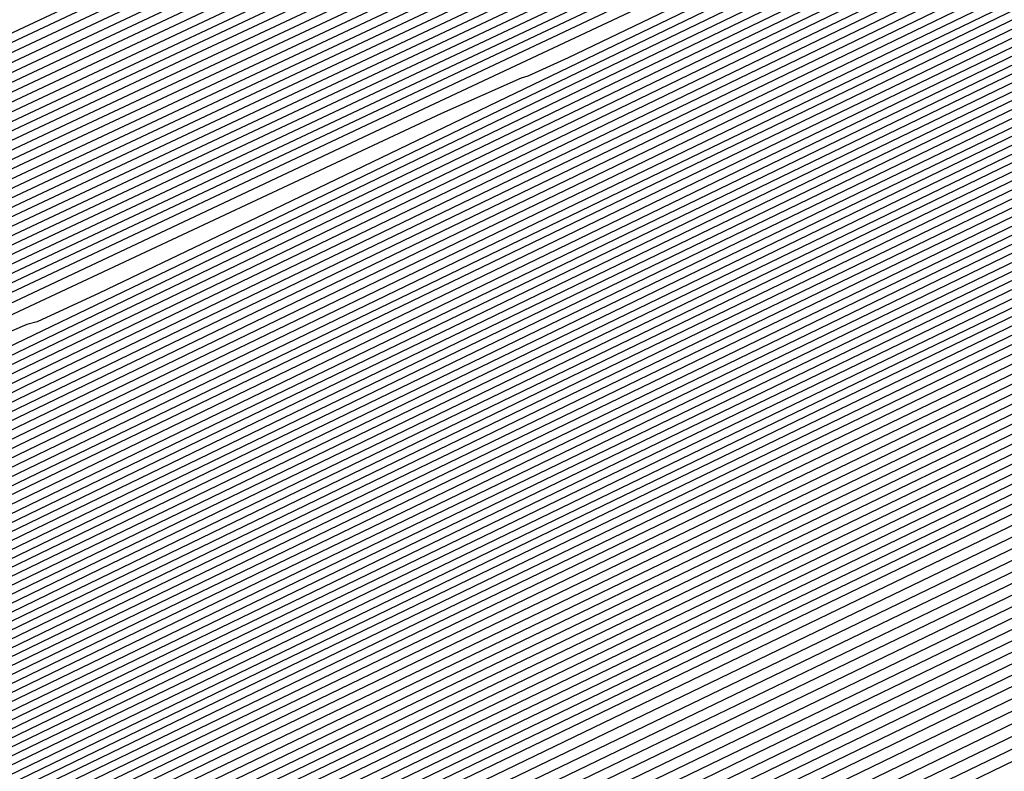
# Model space of a CAD drawing. Extents: x 3249832 to 3255657, y 13789405 to 13793316.
# Tile 162 of 256: x 3255360.05 to 3255361.88, y 13790176.57 to 13790177.96. Entities that reach past the tile are written whole.
import ezdxf

# ---------------------------------------------------------------- set-up
doc = ezdxf.new("R2010")
doc.units = 0
doc.header["$LTSCALE"] = 100
doc.header["$MEASUREMENT"] = 0
for name, color, linetype in [('GRATIO_CON', 10, 'CONTINUOUS'), ('GRATIO_ICON', 7, 'CONTINUOUS'), ('TARGETS_EAST', 7, 'CONTINUOUS')]:
    doc.layers.add(name, color=color, linetype=linetype)

# ---------------------------------------------------------------- blocks, each defined once
blk = doc.blocks.new('Gratio_032316_contours')
at = {"layer": 'GRATIO_CON', "color": 5, "linetype": 'Continuous', "flags": 128}
for points in [[(3255363.3534, 13790177.2943), (3255362.865, 13790177.0543), (3255359.4421, 13790175.4004), (3255350.1499, 13790170.9185), (3255333.493, 13790162.8881), (3255313.7321, 13790153.3624), (3255296.5669, 13790145.0881)], [(3255363.3442, 13790177.3141), (3255362.8793, 13790177.0848), (3255359.6198, 13790175.5091), (3255350.771, 13790171.2405), (3255334.8977, 13790163.5876), (3255316.0013, 13790154.4785), (3255299.4426, 13790146.4963)], [(3255363.3351, 13790177.334), (3255362.8936, 13790177.1153), (3255359.7975, 13790175.6178), (3255351.3922, 13790171.5625), (3255336.3024, 13790164.2871), (3255318.2705, 13790155.5945), (3255302.3184, 13790147.9045)], [(3255363.3168, 13790177.3737), (3255362.9221, 13790177.1764), (3255360.1529, 13790175.8353), (3255352.6344, 13790172.2066), (3255339.1118, 13790165.686), (3255322.809, 13790157.8266), (3255308.0699, 13790150.7209), (3255298.2, 13790145.9612)], [(3255363.3076, 13790177.3935), (3255362.9364, 13790177.2069), (3255360.3306, 13790175.944), (3255353.2555, 13790172.5287), (3255340.5164, 13790166.3855), (3255325.0782, 13790158.9427), (3255310.9456, 13790152.1291), (3255301.1769, 13790147.4178)], [(3255363.2985, 13790177.4128), (3255362.9507, 13790177.237), (3255360.5083, 13790176.0525), (3255353.8766, 13790172.8506), (3255341.9211, 13790167.085), (3255327.3475, 13790160.0587), (3255313.8214, 13790153.5373), (3255304.1539, 13790148.8744)], [(3255363.2899, 13790177.4293), (3255362.9654, 13790177.2653), (3255360.6862, 13790176.16), (3255354.4979, 13790173.1721), (3255343.3258, 13790167.7843), (3255329.6167, 13790161.1747), (3255316.6971, 13790154.9455), (3255307.1308, 13790150.331), (3255300.4292, 13790147.096)], [(3255363.2728, 13790177.4624), (3255362.9947, 13790177.3218), (3255361.0421, 13790176.3749), (3255355.7403, 13790173.8151), (3255346.1353, 13790169.1829), (3255334.1552, 13790163.4068), (3255322.4486, 13790157.7619), (3255313.0847, 13790153.2443), (3255305.8138, 13790149.7339), (3255299.8068, 13790146.8314)], [(3255363.2642, 13790177.4789), (3255363.0094, 13790177.3501), (3255361.22, 13790176.4823), (3255356.3615, 13790174.1365), (3255347.54, 13790169.8823), (3255336.4244, 13790164.5228), (3255325.3244, 13790159.17), (3255316.0789, 13790154.7093), (3255308.6447, 13790151.1198), (3255302.5075, 13790148.1544)], [(3255363.2556, 13790177.4954), (3255363.024, 13790177.3784), (3255361.3979, 13790176.5898), (3255356.9827, 13790174.458), (3255348.9447, 13790170.5816), (3255338.6936, 13790165.6388), (3255328.2001, 13790160.5782), (3255319.0572, 13790156.1665), (3255311.3477, 13790152.4439), (3255304.7769, 13790149.269)], [(3255363.247, 13790177.5119), (3255363.0387, 13790177.4067), (3255361.5758, 13790176.6972), (3255357.6039, 13790174.7795), (3255350.3494, 13790171.2809), (3255340.9629, 13790166.7549), (3255331.0759, 13790161.9864), (3255322.0355, 13790157.6238), (3255314.0508, 13790153.7681), (3255307.0464, 13790150.3836), (3255300.985, 13790147.4531)], [(3255363.2298, 13790177.545), (3255363.068, 13790177.4632), (3255361.9317, 13790176.9121), (3255358.8464, 13790175.4225), (3255353.1588, 13790172.6795), (3255345.5013, 13790168.9869), (3255336.8274, 13790164.8028), (3255327.9921, 13790160.5384), (3255319.457, 13790156.4164), (3255311.5852, 13790152.6127), (3255304.7086, 13790149.288)], [(3255363.2212, 13790177.5615), (3255363.0827, 13790177.4915), (3255362.1096, 13790177.0196), (3255359.4676, 13790175.744), (3255354.5636, 13790173.3789), (3255347.7706, 13790170.103), (3255339.7031, 13790166.211), (3255330.9703, 13790161.9956), (3255322.16, 13790157.7405), (3255313.8547, 13790153.7272), (3255306.5704, 13790150.2055), (3255300.5587, 13790147.2978)], [(3255363.2126, 13790177.578), (3255363.0973, 13790177.5198), (3255362.2875, 13790177.127), (3255360.0888, 13790176.0654), (3255355.9683, 13790174.0782), (3255350.0398, 13790171.219), (3255342.5789, 13790167.6192), (3255333.9486, 13790163.4529), (3255324.8631, 13790159.0647), (3255316.1241, 13790154.8418), (3255308.4322, 13790151.123), (3255302.0841, 13790148.0526)], [(3255363.204, 13790177.5946), (3255363.112, 13790177.548), (3255362.4654, 13790177.2345), (3255360.71, 13790176.3869), (3255357.373, 13790174.7775), (3255352.309, 13790172.335), (3255345.4546, 13790169.0274), (3255336.9269, 13790164.9102), (3255327.5662, 13790160.3888), (3255318.3935, 13790155.9564), (3255310.294, 13790152.0405), (3255303.6095, 13790148.8074)], [(3255363.1868, 13790177.6276), (3255363.1413, 13790177.6046), (3255362.8213, 13790177.4494), (3255361.9524, 13790177.0299), (3255360.1824, 13790176.1761), (3255356.8475, 13790174.5671), (3255351.2061, 13790171.8438), (3255342.8835, 13790167.8247), (3255332.9724, 13790163.0371), (3255322.9324, 13790158.1855), (3255314.0176, 13790153.8755), (3255306.6603, 13790150.3169), (3255301.0871, 13790147.6207)], [(3255363.1782, 13790177.6441), (3255363.1559, 13790177.6329), (3255362.9992, 13790177.5568), (3255362.5736, 13790177.3514), (3255361.5871, 13790176.8755), (3255359.1167, 13790175.6831), (3255354.0819, 13790173.252), (3255345.8618, 13790169.282), (3255335.6754, 13790164.3612), (3255325.2018, 13790159.3001), (3255315.8794, 13790154.793), (3255308.1857, 13790151.0717), (3255302.3577, 13790148.2522)], [(3255363.1697, 13790177.6606), (3255350.6237, 13790171.6008), (3255338.5563, 13790165.7713), (3255327.446, 13790160.4025), (3255317.7338, 13790155.7069), (3255309.7102, 13790151.826), (3255303.6283, 13790148.8837)], [(3255363.1622, 13790177.6756), (3255351.3249, 13790171.958), (3255339.8464, 13790166.4129), (3255329.0857, 13790161.2128), (3255319.4089, 13790156.5342), (3255311.2122, 13790152.5695), (3255304.8988, 13790149.5152)], [(3255363.1472, 13790177.7055), (3255352.7271, 13790172.6724), (3255342.4265, 13790167.6962), (3255332.3649, 13790162.8336), (3255322.7593, 13790158.1889), (3255314.2163, 13790154.0566), (3255307.4399, 13790150.7782), (3255302.9144, 13790148.5902)], [(3255363.1398, 13790177.7205), (3255353.4282, 13790173.0296), (3255343.7165, 13790168.3378), (3255334.0045, 13790163.6439), (3255324.4345, 13790159.0163), (3255315.7184, 13790154.8001), (3255308.7105, 13790151.4097), (3255304.0166, 13790149.1402)], [(3255363.1323, 13790177.7354), (3255354.1293, 13790173.3869), (3255345.0066, 13790168.9794), (3255335.6442, 13790164.4543), (3255326.1097, 13790159.8437), (3255317.2205, 13790155.5436), (3255309.9811, 13790152.0412), (3255305.1188, 13790149.6902)], [(3255363.1248, 13790177.7504), (3255354.8304, 13790173.7441), (3255346.2966, 13790169.6211), (3255337.2838, 13790165.2647), (3255327.7849, 13790160.671), (3255318.7225, 13790156.2871), (3255311.2516, 13790152.6727), (3255306.221, 13790150.2403), (3255303.2552, 13790148.8134)], [(3255363.1098, 13790177.7803), (3255356.2327, 13790174.4585), (3255348.8767, 13790170.9043), (3255340.5631, 13790166.8854), (3255331.1353, 13790162.3257), (3255321.7267, 13790157.7741), (3255313.7927, 13790153.9356), (3255308.4254, 13790151.3403), (3255305.2619, 13790149.8176)], [(3255363.1023, 13790177.7953), (3255356.9338, 13790174.8157), (3255350.1668, 13790171.546), (3255342.2027, 13790167.6958), (3255332.8105, 13790163.1531), (3255323.2287, 13790158.5176), (3255315.0633, 13790154.5671), (3255309.5276, 13790151.8904), (3255306.2652, 13790150.3197), (3255304.5271, 13790149.4986)], [(3255363.0949, 13790177.8103), (3255357.6349, 13790175.1729), (3255351.4568, 13790172.1876), (3255343.8423, 13790168.5062), (3255334.4857, 13790163.9805), (3255324.7308, 13790159.2611), (3255316.3339, 13790155.1986), (3255310.6298, 13790152.4404), (3255307.2685, 13790150.8219), (3255305.4785, 13790149.9753)], [(3255363.0874, 13790177.8253), (3255358.336, 13790175.5302), (3255352.7468, 13790172.8292), (3255345.4819, 13790169.3166), (3255336.1609, 13790164.8078), (3255326.2329, 13790160.0046), (3255317.6044, 13790155.8301), (3255311.732, 13790152.9904), (3255308.2718, 13790151.324), (3255306.43, 13790150.4521), (3255305.4986, 13790150.0381)], [(3255363.0724, 13790177.8552), (3255359.7383, 13790176.2446), (3255355.3269, 13790174.1125), (3255348.7612, 13790170.9373), (3255339.5113, 13790166.4625), (3255329.237, 13790161.4917), (3255320.1455, 13790157.0931), (3255313.9364, 13790154.0905), (3255310.2785, 13790152.3282), (3255308.3329, 13790151.4056), (3255307.3516, 13790150.9663), (3255306.9504, 13790150.8311), (3255306.8357, 13790150.8648), (3255306.709, 13790150.9242), (3255306.2521, 13790150.8346), (3255305.1418, 13790150.4136)], [(3255363.0649, 13790177.8702), (3255360.4394, 13790176.6018), (3255356.617, 13790174.7541), (3255350.4008, 13790171.7477), (3255341.1865, 13790167.2899), (3255330.7391, 13790162.2352), (3255321.4161, 13790157.7246), (3255315.0386, 13790154.6406), (3255311.2818, 13790152.8303), (3255309.2843, 13790151.8823), (3255308.2782, 13790151.4305), (3255307.8684, 13790151.2902), (3255307.7534, 13790151.3222), (3255307.6263, 13790151.3795), (3255307.1599, 13790151.2834), (3255306.0215, 13790150.8474), (3255304.0328, 13790149.9659)], [(3255363.0574, 13790177.8851), (3255361.1405, 13790176.959), (3255357.907, 13790175.3957), (3255352.0405, 13790172.558), (3255342.8617, 13790168.1173), (3255332.2411, 13790162.9787), (3255322.6867, 13790158.3561), (3255316.1408, 13790155.1906), (3255312.2851, 13790153.3324), (3255310.2358, 13790152.359), (3255309.2047, 13790151.8946), (3255308.7864, 13790151.7492), (3255308.6711, 13790151.7796), (3255308.5437, 13790151.8348), (3255308.0677, 13790151.7321), (3255306.9011, 13790151.2812), (3255304.8608, 13790150.3744)], [(3255363.05, 13790177.9001), (3255361.8416, 13790177.3162), (3255359.1971, 13790176.0374), (3255353.6801, 13790173.3684), (3255344.5369, 13790168.9446), (3255333.7432, 13790163.7222), (3255323.9572, 13790158.9876), (3255317.243, 13790155.7406), (3255313.2884, 13790153.8345), (3255311.1872, 13790152.8358), (3255310.1312, 13790152.3587), (3255309.7044, 13790152.2082), (3255309.5888, 13790152.237), (3255309.461, 13790152.2901), (3255308.9754, 13790152.1808), (3255307.7808, 13790151.715), (3255305.6888, 13790150.7829), (3255303.1621, 13790149.6128)], [(3255363.0357, 13790177.9293), (3255349.1365, 13790171.2039), (3255336.4664, 13790165.0734), (3255326.2544, 13790160.1326), (3255319.3751, 13790156.8057), (3255315.2861, 13790154.8344), (3255313.0901, 13790153.7893), (3255311.9842, 13790153.2869), (3255311.5403, 13790153.1263), (3255311.4242, 13790153.1519), (3255311.2957, 13790153.2007), (3255310.791, 13790153.0783), (3255309.5402, 13790152.5826), (3255307.3448, 13790151.5999), (3255304.6912, 13790150.3694)], [(3255363.0293, 13790177.9433), (3255349.5014, 13790171.3974), (3255337.1523, 13790165.4221), (3255327.1608, 13790160.5879), (3255320.3695, 13790157.3036), (3255316.2759, 13790155.33), (3255314.0416, 13790154.266), (3255312.9108, 13790153.751), (3255312.4583, 13790153.5853), (3255312.3419, 13790153.6093), (3255312.2131, 13790153.656), (3255311.6988, 13790153.527), (3255310.4199, 13790153.0164), (3255308.1727, 13790152.0084), (3255305.4558, 13790150.7477)], [(3255363.0228, 13790177.9572), (3255349.8663, 13790171.5909), (3255337.8383, 13790165.7708), (3255328.0673, 13790161.0433), (3255321.3638, 13790157.8014), (3255317.2657, 13790155.8255), (3255314.9931, 13790154.7428), (3255313.8373, 13790154.2151), (3255313.3763, 13790154.0443), (3255313.2596, 13790154.0668), (3255313.1304, 13790154.1113), (3255312.6066, 13790153.9757), (3255311.2996, 13790153.4502), (3255309.0007, 13790152.4169), (3255306.2204, 13790151.126), (3255303.6487, 13790149.9195)], [(3255363.0164, 13790177.9712), (3255362.7761, 13790177.8544), (3255361.0953, 13790177.0408), (3255356.5335, 13790174.8332), (3255348.3101, 13790170.854), (3255338.2839, 13790166.0028), (3255328.9737, 13790161.4984), (3255322.3581, 13790158.2992), (3255318.2556, 13790156.3211), (3255315.9445, 13790155.2195), (3255314.7638, 13790154.6793), (3255314.2943, 13790154.5033), (3255314.1773, 13790154.5242), (3255314.0478, 13790154.5666), (3255313.5144, 13790154.4244), (3255312.1793, 13790153.884), (3255309.8287, 13790152.8254), (3255306.9849, 13790151.5042), (3255304.3543, 13790150.27)], [(3255363.0035, 13790177.999), (3255362.7772, 13790177.8888), (3255361.1947, 13790177.1225), (3255356.9001, 13790175.044), (3255349.1521, 13790171.2948), (3255339.6697, 13790166.7067), (3255330.7865, 13790162.409), (3255324.3467, 13790159.2949), (3255320.2352, 13790157.3123), (3255317.8474, 13790156.173), (3255316.6168, 13790155.6075), (3255316.1303, 13790155.4214), (3255316.0128, 13790155.439), (3255315.8825, 13790155.4772), (3255315.33, 13790155.3219), (3255313.9387, 13790154.7516), (3255311.4847, 13790153.6424), (3255308.5141, 13790152.2608), (3255305.7656, 13790150.9711), (3255303.816, 13790150.0634)], [(3255362.9971, 13790178.013), (3255362.7777, 13790177.906), (3255361.2444, 13790177.1634), (3255357.0834, 13790175.1495), (3255349.5732, 13790171.5153), (3255340.3626, 13790167.0587), (3255331.693, 13790162.8643), (3255325.341, 13790159.7927), (3255321.2251, 13790157.8079), (3255318.7989, 13790156.6497), (3255317.5434, 13790156.0716), (3255317.0482, 13790155.8804), (3255316.9305, 13790155.8965), (3255316.7999, 13790155.9325), (3255316.2378, 13790155.7706), (3255314.8184, 13790155.1854), (3255312.3127, 13790154.0509), (3255309.2787, 13790152.6391), (3255306.4712, 13790151.3216), (3255304.4798, 13790150.3944)], [(3255362.9906, 13790178.0269), (3255362.7782, 13790177.9232), (3255361.2941, 13790177.2043), (3255357.2667, 13790175.2549), (3255349.9942, 13790171.7357), (3255341.0555, 13790167.4106), (3255332.5994, 13790163.3196), (3255326.3353, 13790160.2905), (3255322.2149, 13790158.3035), (3255319.7503, 13790157.1265), (3255318.4699, 13790156.5357), (3255317.9662, 13790156.3394), (3255317.8482, 13790156.3539), (3255317.7172, 13790156.3878), (3255317.1455, 13790156.2193), (3255315.698, 13790155.6192), (3255313.1406, 13790154.4594), (3255310.0433, 13790153.0174), (3255307.1769, 13790151.6721), (3255305.1437, 13790150.7253)], [(3255362.9842, 13790178.0409), (3255362.7788, 13790177.9404), (3255361.3439, 13790177.2452), (3255357.45, 13790175.3604), (3255350.4152, 13790171.9561), (3255341.7484, 13790167.7626), (3255333.5058, 13790163.7749), (3255327.3296, 13790160.7884), (3255323.2047, 13790158.799), (3255320.7018, 13790157.6032), (3255319.3964, 13790156.9998), (3255318.8842, 13790156.7984), (3255318.7659, 13790156.8113), (3255318.6346, 13790156.8431), (3255318.0533, 13790156.668), (3255316.5777, 13790156.053), (3255313.9686, 13790154.8679), (3255310.8078, 13790153.3957), (3255307.8825, 13790152.0227), (3255305.8076, 13790151.0562), (3255304.5095, 13790150.4882)], [(3255362.9713, 13790178.0688), (3255362.7799, 13790177.9748), (3255361.4433, 13790177.327), (3255357.8165, 13790175.5712), (3255351.2573, 13790172.397), (3255343.1342, 13790168.4665), (3255335.3187, 13790164.6855), (3255329.3183, 13790161.784), (3255325.1844, 13790159.7902), (3255322.6047, 13790158.5567), (3255321.2494, 13790157.9281), (3255320.7202, 13790157.7165), (3255320.6013, 13790157.7262), (3255320.4693, 13790157.7537), (3255319.8689, 13790157.5655), (3255318.3371, 13790156.9206), (3255315.6246, 13790155.6848), (3255312.337, 13790154.1523), (3255309.2938, 13790152.7237), (3255307.1354, 13790151.718), (3255305.7861, 13790151.1255), (3255304.9914, 13790150.8543)], [(3255362.9649, 13790178.0827), (3255362.7804, 13790177.992), (3255361.493, 13790177.3678), (3255357.9998, 13790175.6767), (3255351.6783, 13790172.6174), (3255343.8271, 13790168.8185), (3255336.2251, 13790165.1408), (3255330.3126, 13790162.2819), (3255326.1742, 13790160.2858), (3255323.5561, 13790159.0334), (3255322.1759, 13790158.3922), (3255321.6382, 13790158.1755), (3255321.519, 13790158.1836), (3255321.3866, 13790158.209), (3255320.7767, 13790158.0142), (3255319.2168, 13790157.3544), (3255316.4526, 13790156.0933), (3255313.1016, 13790154.5306), (3255309.9994, 13790153.0743), (3255307.7993, 13790152.049), (3255306.4244, 13790151.4442), (3255305.616, 13790151.1656), (3255305.1412, 13790151.12)], [(3255362.9585, 13790178.0966), (3255362.7809, 13790178.0092), (3255361.5427, 13790177.4087), (3255358.1831, 13790175.7821), (3255352.0993, 13790172.8378), (3255344.52, 13790169.1705), (3255337.1315, 13790165.5961), (3255331.3069, 13790162.7797), (3255327.1641, 13790160.7814), (3255324.5076, 13790159.5102), (3255323.1025, 13790158.8563), (3255322.5562, 13790158.6345), (3255322.4367, 13790158.641), (3255322.304, 13790158.6643), (3255321.6845, 13790158.4629), (3255320.0965, 13790157.7881), (3255317.2806, 13790156.5018), (3255313.8662, 13790154.9088), (3255310.7051, 13790153.4248), (3255308.4631, 13790152.3799), (3255307.0628, 13790151.7628), (3255306.2405, 13790151.4768), (3255305.7596, 13790151.4265), (3255305.491, 13790151.5219)], [(3255362.952, 13790178.1106), (3255362.7815, 13790178.0264), (3255361.5924, 13790177.4496), (3255358.3664, 13790175.8876), (3255352.5204, 13790173.0583), (3255345.2129, 13790169.5225), (3255338.038, 13790166.0514), (3255332.3012, 13790163.2775), (3255328.1539, 13790161.277), (3255325.4591, 13790159.9869)], [(3255362.9392, 13790178.1385), (3255362.7826, 13790178.0608), (3255361.6919, 13790177.5314), (3255358.733, 13790176.0984), (3255353.3624, 13790173.4991), (3255346.5987, 13790170.2264), (3255339.8508, 13790166.962), (3255334.2898, 13790164.2732), (3255330.1336, 13790162.2681), (3255327.362, 13790160.9404)], [(3255362.9327, 13790178.1524), (3255362.7831, 13790178.078), (3255361.7416, 13790177.5723), (3255358.9163, 13790176.2039), (3255353.7834, 13790173.7196), (3255347.2916, 13790170.5784), (3255340.7573, 13790167.4173), (3255335.2841, 13790164.771), (3255331.1234, 13790162.7637), (3255328.3134, 13790161.4172), (3255326.8085, 13790160.7127)], [(3255362.9263, 13790178.1663), (3255362.7836, 13790178.0952), (3255361.7913, 13790177.6131), (3255359.0996, 13790176.3093), (3255354.2045, 13790173.94), (3255347.9845, 13790170.9303), (3255341.6637, 13790167.8726), (3255336.2784, 13790165.2689), (3255332.1133, 13790163.2593), (3255329.2649, 13790161.8939), (3255327.7351, 13790161.1769)], [(3255362.9199, 13790178.1803), (3255362.7842, 13790178.1124), (3255361.841, 13790177.654), (3255359.2829, 13790176.4147), (3255354.6255, 13790174.1604), (3255348.6774, 13790171.2823), (3255342.5701, 13790168.3279), (3255337.2727, 13790165.7667), (3255333.1031, 13790163.7549), (3255330.2163, 13790162.3706), (3255328.6616, 13790161.641), (3255328.0641, 13790161.3887)], [(3255362.9063, 13790178.2064), (3255362.7848, 13790178.1456), (3255361.9402, 13790177.7351), (3255359.6494, 13790176.6253), (3255355.4675, 13790174.6012), (3255350.0632, 13790171.9862), (3255344.383, 13790169.2385), (3255339.2614, 13790166.7624), (3255335.0828, 13790164.7461), (3255332.1192, 13790163.3241), (3255330.5146, 13790162.5692), (3255329.9, 13790162.3067), (3255329.7784, 13790162.3004), (3255329.6428, 13790162.3067), (3255328.9468, 13790162.0527), (3255327.134, 13790161.2585)], [(3255362.8995, 13790178.2194), (3255362.7851, 13790178.1622), (3255361.9898, 13790177.7756), (3255359.8326, 13790176.7306), (3255355.8885, 13790174.8216), (3255350.7561, 13790172.3382), (3255345.2894, 13790169.6938), (3255340.2557, 13790167.2602), (3255336.0726, 13790165.2417), (3255333.0707, 13790163.8009), (3255331.4411, 13790163.0333), (3255330.818, 13790162.7658), (3255330.6961, 13790162.7578), (3255330.5602, 13790162.762), (3255329.8546, 13790162.5014), (3255328.0137, 13790161.6923)], [(3255362.8927, 13790178.2325), (3255362.7854, 13790178.1788), (3255362.0393, 13790177.8162), (3255360.0158, 13790176.8359), (3255356.3096, 13790175.042), (3255351.449, 13790172.6901), (3255346.1959, 13790170.1491), (3255341.25, 13790167.758), (3255337.0624, 13790165.7372), (3255334.0221, 13790164.2776), (3255332.3677, 13790163.4974), (3255331.736, 13790163.2248), (3255331.6138, 13790163.2153), (3255331.4775, 13790163.2173), (3255330.7624, 13790162.9501), (3255328.8934, 13790162.1261), (3255325.5604, 13790160.5868)], [(3255362.8859, 13790178.2455), (3255362.7857, 13790178.1953), (3255362.0889, 13790177.8567), (3255360.1991, 13790176.9412), (3255356.7306, 13790175.2624), (3255352.1418, 13790173.0421), (3255347.1023, 13790170.6044), (3255342.2443, 13790168.2559), (3255338.0523, 13790166.2328), (3255334.9736, 13790164.7544), (3255333.2942, 13790163.9615), (3255332.654, 13790163.6838), (3255332.5316, 13790163.6727), (3255332.3949, 13790163.6726), (3255331.6701, 13790163.3989), (3255329.7731, 13790162.5599), (3255326.3884, 13790160.9952)], [(3255362.8724, 13790178.2716), (3255362.7863, 13790178.2285), (3255362.1881, 13790177.9378), (3255360.5655, 13790177.1518), (3255357.5726, 13790175.7031), (3255353.5276, 13790173.746), (3255348.9152, 13790171.5151), (3255344.2329, 13790169.2515), (3255340.0319, 13790167.224), (3255336.8765, 13790165.7078), (3255335.1472, 13790164.8898), (3255334.49, 13790164.6018), (3255334.367, 13790164.5876), (3255334.2296, 13790164.5832), (3255333.4857, 13790164.2963), (3255331.5325, 13790163.4275), (3255328.0443, 13790161.8122)], [(3255362.8656, 13790178.2846), (3255362.7866, 13790178.2451), (3255362.2377, 13790177.9784), (3255360.7488, 13790177.2571), (3255357.9936, 13790175.9235), (3255354.2205, 13790174.098), (3255349.8216, 13790171.9704), (3255345.2272, 13790169.7494), (3255341.0218, 13790167.7196), (3255337.828, 13790166.1846), (3255336.0737, 13790165.3539), (3255335.408, 13790165.0609), (3255335.2847, 13790165.045), (3255335.1469, 13790165.0385), (3255334.3935, 13790164.745), (3255332.4122, 13790163.8613), (3255328.8723, 13790162.2207), (3255324.5703, 13790160.2049)], [(3255362.8588, 13790178.2977), (3255362.7869, 13790178.2617), (3255362.2872, 13790178.0189), (3255360.932, 13790177.3624), (3255358.4146, 13790176.1439), (3255354.9134, 13790174.45), (3255350.728, 13790172.4257), (3255346.2216, 13790170.2472), (3255342.0116, 13790168.2152), (3255338.7794, 13790166.6613), (3255337.0003, 13790165.818), (3255336.3259, 13790165.5199), (3255336.2024, 13790165.5024), (3255336.0643, 13790165.4938), (3255335.3013, 13790165.1937), (3255333.2918, 13790164.2951), (3255329.7003, 13790162.6292), (3255325.3348, 13790160.5832)], [(3255362.852, 13790178.3107), (3255362.7872, 13790178.2783), (3255362.3368, 13790178.0594), (3255361.1152, 13790177.4676), (3255358.8356, 13790176.3643), (3255355.6063, 13790174.8019), (3255351.6345, 13790172.881), (3255347.2159, 13790170.745), (3255343.0015, 13790168.7108), (3255339.7309, 13790167.1381), (3255337.9268, 13790166.2821), (3255337.2439, 13790165.9789), (3255337.1201, 13790165.9598), (3255336.9816, 13790165.9491), (3255336.2091, 13790165.6425), (3255334.1715, 13790164.7289), (3255330.5283, 13790163.0377), (3255326.0994, 13790160.9615)], [(3255362.8384, 13790178.3368), (3255362.7878, 13790178.3115), (3255362.436, 13790178.1405), (3255361.4817, 13790177.6782), (3255359.6777, 13790176.8051), (3255356.9921, 13790175.5058), (3255353.4473, 13790173.7916), (3255349.2045, 13790171.7407), (3255344.9811, 13790169.7019), (3255341.6338, 13790168.0916), (3255339.7798, 13790167.2103), (3255339.0799, 13790166.897), (3255338.9555, 13790166.8747), (3255338.8164, 13790166.8597), (3255338.0247, 13790166.5399), (3255335.9309, 13790165.5964), (3255332.1843, 13790163.8547), (3255327.6286, 13790161.718)], [(3255362.8317, 13790178.3499), (3255362.7881, 13790178.3281), (3255362.4856, 13790178.1811), (3255361.6649, 13790177.7835), (3255360.0987, 13790177.0254), (3255357.685, 13790175.8578), (3255354.3537, 13790174.2469), (3255350.1988, 13790172.2385), (3255345.971, 13790170.1975), (3255342.5852, 13790168.5683), (3255340.7063, 13790167.6744), (3255339.9979, 13790167.356), (3255339.8732, 13790167.3321), (3255339.7337, 13790167.315), (3255338.9325, 13790166.9886), (3255336.8106, 13790166.0302), (3255333.0122, 13790164.2632), (3255328.3932, 13790162.0963), (3255324.1122, 13790160.0848)], [(3255362.8249, 13790178.3629), (3255362.7884, 13790178.3447), (3255362.5352, 13790178.2216), (3255361.8482, 13790177.8888), (3255360.5197, 13790177.2458), (3255358.3779, 13790176.2098), (3255355.2602, 13790174.7022), (3255351.1931, 13790172.7363), (3255346.9608, 13790170.6931), (3255343.5367, 13790169.045), (3255341.6329, 13790168.1386), (3255340.9159, 13790167.815), (3255340.791, 13790167.7895), (3255340.6511, 13790167.7703), (3255339.8402, 13790167.4374), (3255337.6903, 13790166.464), (3255333.8402, 13790164.6717), (3255329.1577, 13790162.4746), (3255324.8178, 13790160.4353)], [(3255362.8181, 13790178.376), (3255362.7887, 13790178.3613), (3255362.5847, 13790178.2622), (3255362.0314, 13790177.9941), (3255360.9407, 13790177.4662), (3255359.0708, 13790176.5617), (3255356.1666, 13790175.1575), (3255352.1874, 13790173.2342), (3255347.9506, 13790171.1887), (3255344.4881, 13790169.5218), (3255342.5594, 13790168.6027), (3255341.8339, 13790168.274), (3255341.7087, 13790168.247), (3255341.5684, 13790168.2256), (3255340.748, 13790167.8861), (3255338.57, 13790166.8978), (3255334.6682, 13790165.0802), (3255329.9223, 13790162.8529), (3255325.5234, 13790160.7859)], [(3255362.8045, 13790178.4021), (3255361.9033, 13790177.9658), (3255360.4718, 13790177.2733), (3255357.9795, 13790176.0682), (3255354.1761, 13790174.2299), (3255349.9303, 13790172.1799), (3255346.391, 13790170.4753), (3255344.4124, 13790169.5309), (3255343.6698, 13790169.1921), (3255343.5441, 13790169.1618), (3255343.4031, 13790169.1362), (3255342.5636, 13790168.7835), (3255340.3294, 13790167.7654), (3255336.3242, 13790165.8972), (3255331.4515, 13790163.6095), (3255326.9347, 13790161.4869)], [(3255362.7977, 13790178.4151), (3255356.8185, 13790175.525), (3255351.514, 13790172.9629), (3255347.559, 13790171.0568), (3255345.4031, 13790170.0261), (3255344.5958, 13790169.655), (3255344.4618, 13790169.6192), (3255344.3205, 13790169.5915), (3255343.4714, 13790169.2322), (3255341.2091, 13790168.1992), (3255337.1521, 13790166.3057), (3255332.2161, 13790163.9878), (3255327.6403, 13790161.8375)], [(3255362.7909, 13790178.4282), (3255357.1132, 13790175.6841), (3255352.0762, 13790173.2514), (3255348.3205, 13790171.4416), (3255346.2733, 13790170.4629), (3255345.5068, 13790170.1106), (3255345.3795, 13790170.0767), (3255345.2378, 13790170.0468), (3255344.3792, 13790169.681), (3255342.0887, 13790168.633), (3255337.9801, 13790166.7141), (3255332.9806, 13790164.3661), (3255328.346, 13790162.188), (3255325.0602, 13790160.6529)], [(3255362.784, 13790178.442), (3255357.4078, 13790175.8436), (3255352.6383, 13790173.5402), (3255349.0821, 13790171.8266), (3255347.1436, 13790170.8999), (3255346.4177, 13790170.5662), (3255346.2972, 13790170.5341), (3255346.1552, 13790170.5021), (3255345.287, 13790170.1297), (3255342.9684, 13790169.0668), (3255338.8081, 13790167.1226), (3255333.7452, 13790164.7444), (3255329.0516, 13790162.5385), (3255325.7241, 13790160.9838)], [(3255362.7701, 13790178.4698), (3255357.9969, 13790176.1629), (3255353.7624, 13790174.1179), (3255350.6051, 13790172.5964), (3255348.8841, 13790171.7737), (3255348.2396, 13790171.4775), (3255348.1326, 13790171.4489), (3255347.9899, 13790171.4127), (3255347.1025, 13790171.0271), (3255344.7278, 13790169.9344), (3255340.4641, 13790167.9396), (3255335.2744, 13790165.5009), (3255330.4629, 13790163.2396), (3255327.0519, 13790161.6457)], [(3255362.7632, 13790178.4837), (3255358.2915, 13790176.3225), (3255354.3245, 13790174.4067), (3255351.3666, 13790172.9814), (3255349.7543, 13790172.2106), (3255349.1506, 13790171.9331), (3255349.0503, 13790171.9064), (3255348.9072, 13790171.868), (3255348.0103, 13790171.4759), (3255345.6075, 13790170.3682), (3255341.2921, 13790168.3481), (3255336.039, 13790165.8792), (3255331.1685, 13790163.5901), (3255327.7158, 13790161.9766)], [(3255362.7562, 13790178.4976), (3255358.5861, 13790176.4822), (3255354.8865, 13790174.6955), (3255352.1282, 13790173.3663), (3255350.6245, 13790172.6475), (3255350.0615, 13790172.3887), (3255349.9681, 13790172.3638), (3255349.8246, 13790172.3233), (3255348.9181, 13790171.9246), (3255346.4872, 13790170.802), (3255342.12, 13790168.7566), (3255336.8035, 13790166.2575), (3255331.8742, 13790163.9406), (3255328.3796, 13790162.3075), (3255326.2125, 13790161.3222)], [(3255362.7492, 13790178.5115), (3255358.8807, 13790176.6418), (3255355.4486, 13790174.9843), (3255352.8897, 13790173.7512), (3255351.4948, 13790173.0844), (3255350.9725, 13790172.8444), (3255350.8858, 13790172.8212), (3255350.742, 13790172.7786), (3255349.8259, 13790172.3733), (3255347.3669, 13790171.2358), (3255342.948, 13790169.1651), (3255337.5681, 13790166.6358), (3255332.5798, 13790164.2911), (3255329.0435, 13790162.6384), (3255326.8508, 13790161.6408)], [(3255362.7353, 13790178.5393), (3255359.4698, 13790176.9611), (3255356.5728, 13790175.562), (3255354.4127, 13790174.5211), (3255353.2353, 13790173.9582), (3255352.7944, 13790173.7556), (3255352.7212, 13790173.7361), (3255352.5767, 13790173.6892), (3255351.6415, 13790173.2707), (3255349.1263, 13790172.1034), (3255344.604, 13790169.9821), (3255339.0973, 13790167.3924), (3255333.9911, 13790164.9922), (3255330.3713, 13790163.3003), (3255328.1274, 13790162.2781), (3255326.8499, 13790161.7478)], [(3255362.7284, 13790178.5533), (3255359.7644, 13790177.1207), (3255357.1348, 13790175.8508), (3255355.1742, 13790174.9061), (3255354.1055, 13790174.3952), (3255353.7053, 13790174.2112), (3255353.6389, 13790174.1935), (3255353.494, 13790174.1445), (3255352.5493, 13790173.7195), (3255350.006, 13790172.5371), (3255345.432, 13790170.3906), (3255339.8618, 13790167.7707), (3255334.6967, 13790165.3427), (3255331.0352, 13790163.6312), (3255328.7658, 13790162.5967), (3255327.4744, 13790162.0591)], [(3255362.7214, 13790178.5672), (3255360.0589, 13790177.2804), (3255357.6969, 13790176.1396), (3255355.9358, 13790175.291), (3255354.9758, 13790174.8321), (3255354.6163, 13790174.6668), (3255354.5566, 13790174.6509), (3255354.4114, 13790174.5998), (3255353.4571, 13790174.1682), (3255350.8856, 13790172.9709), (3255346.26, 13790170.7991), (3255340.6264, 13790168.149), (3255335.4023, 13790165.6933), (3255331.6991, 13790163.9621), (3255329.4041, 13790162.9154), (3255328.099, 13790162.3703), (3255327.4036, 13790162.1559)], [(3255362.7145, 13790178.5811), (3255360.3535, 13790177.44), (3255358.259, 13790176.4285), (3255356.6973, 13790175.6759), (3255355.846, 13790175.269), (3255355.5273, 13790175.1225), (3255355.4743, 13790175.1084), (3255355.3287, 13790175.0551), (3255354.3649, 13790174.6169), (3255351.7653, 13790173.4047), (3255347.0879, 13790171.2076), (3255341.391, 13790168.5272), (3255336.108, 13790166.0438), (3255332.3629, 13790164.293), (3255330.0424, 13790163.234), (3255328.7235, 13790162.6816), (3255328.022, 13790162.4624)], [(3255362.7006, 13790178.6089), (3255360.9427, 13790177.7593), (3255359.3831, 13790177.0061), (3255358.2203, 13790176.4458), (3255357.5865, 13790176.1428), (3255357.3492, 13790176.0337), (3255357.3097, 13790176.0232), (3255357.1634, 13790175.9657), (3255356.1804, 13790175.5144), (3255353.5247, 13790174.2723), (3255348.7439, 13790172.0246), (3255342.9202, 13790169.2838), (3255337.5193, 13790166.7448), (3255333.6907, 13790164.9549), (3255331.319, 13790163.8713), (3255329.9726, 13790163.3041), (3255329.2587, 13790163.0755), (3255328.942, 13790163.0582), (3255328.8259, 13790163.1372), (3255328.7162, 13790163.2059), (3255328.4267, 13790163.1916), (3255327.7734, 13790163.0298)], [(3255362.6936, 13790178.6228), (3255361.2372, 13790177.9189), (3255359.9452, 13790177.295), (3255358.9819, 13790176.8307), (3255358.4567, 13790176.5797), (3255358.2601, 13790176.4893), (3255358.2275, 13790176.4806), (3255358.0808, 13790176.421), (3255357.0882, 13790175.9631), (3255354.4044, 13790174.7061), (3255349.5719, 13790172.433), (3255343.6847, 13790169.6621), (3255338.2249, 13790167.0954), (3255334.3546, 13790165.2858), (3255331.9574, 13790164.19), (3255330.5971, 13790163.6153), (3255329.8771, 13790163.3821), (3255329.5591, 13790163.3618), (3255329.4442, 13790163.4389), (3255329.3355, 13790163.506), (3255329.0448, 13790163.4897), (3255328.3858, 13790163.3249), (3255327.3272, 13790163.0143)], [(3255362.6866, 13790178.6367), (3255361.5318, 13790178.0786), (3255360.5073, 13790177.5838), (3255359.7434, 13790177.2157), (3255359.327, 13790177.0166), (3255359.1711, 13790176.945), (3255359.1452, 13790176.9381), (3255358.9981, 13790176.8763), (3255357.996, 13790176.4118), (3255355.2841, 13790175.1399), (3255350.3999, 13790172.8415), (3255344.4493, 13790170.0404), (3255338.9305, 13790167.4459), (3255335.0185, 13790165.6167), (3255332.5957, 13790164.5086), (3255331.2216, 13790163.9266), (3255330.4955, 13790163.6886), (3255330.1763, 13790163.6654), (3255330.0624, 13790163.7405), (3255329.9549, 13790163.8061), (3255329.663, 13790163.7879), (3255328.9982, 13790163.6201), (3255327.9288, 13790163.3055)], [(3255362.6797, 13790178.6506), (3255361.8264, 13790178.2382), (3255361.0693, 13790177.8726), (3255360.5049, 13790177.6006), (3255360.1972, 13790177.4535), (3255360.082, 13790177.4006), (3255360.0629, 13790177.3955), (3255359.9155, 13790177.3316), (3255358.9038, 13790176.8605), (3255356.1638, 13790175.5737), (3255351.2279, 13790173.25), (3255345.2139, 13790170.4187), (3255339.6362, 13790167.7964), (3255335.6823, 13790165.9477), (3255333.234, 13790164.8273), (3255331.8461, 13790164.2378), (3255331.1139, 13790163.9952), (3255330.7934, 13790163.969), (3255330.6807, 13790164.0422), (3255330.5742, 13790164.1062), (3255330.2811, 13790164.086), (3255329.6106, 13790163.9153), (3255328.5305, 13790163.5966), (3255327.6432, 13790163.4098)], [(3255362.6658, 13790178.6785), (3255362.4155, 13790178.5575), (3255362.1935, 13790178.4503), (3255362.0279, 13790178.3705), (3255361.9377, 13790178.3274), (3255361.9039, 13790178.3118), (3255361.8983, 13790178.3103), (3255361.7502, 13790178.2422), (3255360.7194, 13790177.758), (3255357.9232, 13790176.4413), (3255352.8838, 13790174.067), (3255346.7431, 13790171.1753), (3255341.0474, 13790168.4975)], [(3255362.6589, 13790178.6923), (3255354.795, 13790174.9858), (3255347.5959, 13790171.5951), (3255341.7268, 13790168.8356)], [(3255362.6525, 13790178.7056), (3255362.5088, 13790178.6384), (3255361.5042, 13790178.1654), (3255358.7781, 13790176.8807), (3255353.8627, 13790174.5643), (3255347.8632, 13790171.739), (3255342.2776, 13790169.1132)], [(3255362.6461, 13790178.7189), (3255362.5064, 13790178.6541), (3255361.5311, 13790178.1953), (3255358.8848, 13790176.9486), (3255354.112, 13790174.6996), (3255348.2781, 13790171.9524), (3255342.8285, 13790169.3908)], [(3255362.6333, 13790178.7455), (3255362.5015, 13790178.6854), (3255361.5848, 13790178.2551), (3255359.0981, 13790177.0842), (3255354.6106, 13790174.97), (3255349.1081, 13790172.3792), (3255343.9303, 13790169.9459), (3255340.1383, 13790168.174)], [(3255362.6269, 13790178.7589), (3255362.4991, 13790178.7011), (3255361.6116, 13790178.285), (3255359.2047, 13790177.1521), (3255354.8599, 13790175.1053), (3255349.523, 13790172.5927), (3255344.4811, 13790170.2235), (3255340.7563, 13790168.4833)], [(3255362.6206, 13790178.7722), (3255362.4967, 13790178.7168), (3255361.6385, 13790178.3149), (3255359.3114, 13790177.2199), (3255355.1092, 13790175.2405), (3255349.938, 13790172.8061), (3255345.032, 13790170.5011), (3255341.3744, 13790168.7926)], [(3255362.6142, 13790178.7855), (3255362.4943, 13790178.7325), (3255361.6653, 13790178.3448), (3255359.4181, 13790177.2877), (3255355.3585, 13790175.3758), (3255350.3529, 13790173.0195), (3255345.5829, 13790170.7786), (3255341.9924, 13790169.1019)], [(3255362.6014, 13790178.8121), (3255362.4895, 13790178.7638), (3255361.719, 13790178.4046), (3255359.6314, 13790177.4234), (3255355.8571, 13790175.6463), (3255351.1829, 13790173.4464), (3255346.6846, 13790171.3338), (3255343.2285, 13790169.7205), (3255340.8413, 13790168.6262)], [(3255362.595, 13790178.8255), (3255362.4871, 13790178.7795), (3255361.7459, 13790178.4344), (3255359.738, 13790177.4912), (3255356.1064, 13790175.7815), (3255351.5978, 13790173.6598), (3255347.2355, 13790171.6114), (3255343.8465, 13790170.0298), (3255341.4739, 13790168.9422)], [(3255362.5886, 13790178.8388), (3255362.4847, 13790178.7952), (3255361.7727, 13790178.4643), (3255359.8447, 13790177.5591), (3255356.3557, 13790175.9168), (3255352.0128, 13790173.8733), (3255347.7864, 13790171.889), (3255344.4645, 13790170.3391), (3255342.1065, 13790169.2581)], [(3255362.5822, 13790178.8521), (3255362.4822, 13790178.8108), (3255361.7995, 13790178.4942), (3255359.9513, 13790177.6269), (3255356.6049, 13790176.052), (3255352.4278, 13790174.0867), (3255348.3373, 13790172.1665), (3255345.0825, 13790170.6484), (3255342.7391, 13790169.5741)], [(3255362.5694, 13790178.8787), (3255362.4774, 13790178.8422), (3255361.8532, 13790178.554), (3255360.1647, 13790177.7626), (3255357.1035, 13790176.3225), (3255353.2577, 13790174.5136), (3255349.439, 13790172.7217), (3255346.3186, 13790171.267), (3255344.0043, 13790170.206), (3255342.4631, 13790169.5289)], [(3255362.563, 13790178.8921), (3255362.475, 13790178.8579), (3255361.8801, 13790178.5839), (3255360.2713, 13790177.8304), (3255357.3528, 13790176.4578), (3255353.6727, 13790174.727), (3255349.9899, 13790172.9993), (3255346.9366, 13790171.5763), (3255344.6369, 13790170.5219), (3255343.0877, 13790169.8402), (3255342.2451, 13790169.5131)], [(3255362.5566, 13790178.9054), (3255362.4726, 13790178.8736), (3255361.9069, 13790178.6138), (3255360.378, 13790177.8983), (3255357.6021, 13790176.593), (3255354.0876, 13790174.9404), (3255350.5408, 13790173.2768), (3255347.5547, 13790171.8856), (3255345.2695, 13790170.8378), (3255343.7122, 13790170.1514), (3255342.8635, 13790169.8197)], [(3255362.5502, 13790178.9187), (3255362.4702, 13790178.8892), (3255361.9338, 13790178.6437), (3255360.4846, 13790177.9661), (3255357.8514, 13790176.7283), (3255354.5026, 13790175.1538), (3255351.0916, 13790173.5544), (3255348.1727, 13790172.1949), (3255345.9021, 13790171.1538), (3255344.3367, 13790170.4627), (3255343.4819, 13790170.1262), (3255343.136, 13790170.0408), (3255343.0459, 13790170.0754), (3255342.9612, 13790170.1077)], [(3255362.5368, 13790178.9463), (3255362.465, 13790178.9212), (3255361.9872, 13790178.7039), (3255360.6979, 13790178.1019), (3255358.35, 13790176.9988), (3255355.3325, 13790175.5807), (3255352.1934, 13790174.1096), (3255349.4087, 13790172.8136), (3255347.1672, 13790171.7857), (3255345.5858, 13790171.0852), (3255344.7187, 13790170.7393), (3255344.3703, 13790170.6479), (3255344.2824, 13790170.6787), (3255344.1999, 13790170.7078), (3255343.88, 13790170.6452), (3255343.0827, 13790170.4089), (3255341.7658, 13790170.0021)], [(3255362.529, 13790178.9621), (3255362.4615, 13790178.9386), (3255362.0135, 13790178.7347), (3255360.8043, 13790178.1702), (3255358.5992, 13790177.1342), (3255355.7475, 13790175.7942), (3255352.7443, 13790174.3872), (3255350.0268, 13790173.1229), (3255347.7998, 13790172.1016), (3255346.2103, 13790171.3964), (3255345.3371, 13790171.0459), (3255344.9874, 13790170.9515), (3255344.9007, 13790170.9804), (3255344.8193, 13790171.0079), (3255344.4981, 13790170.9433), (3255343.6951, 13790170.7041), (3255342.3674, 13790170.2933)], [(3255362.5211, 13790178.9778), (3255362.4581, 13790178.9559), (3255362.0398, 13790178.7656), (3255360.9107, 13790178.2384), (3255358.8484, 13790177.2695), (3255356.1624, 13790176.0076), (3255353.2952, 13790174.6647), (3255350.6448, 13790173.4322), (3255348.4324, 13790172.4176), (3255346.8348, 13790171.7076), (3255345.9555, 13790171.3524), (3255345.6046, 13790171.2551), (3255345.519, 13790171.282), (3255345.4386, 13790171.308), (3255345.1162, 13790171.2414), (3255344.3075, 13790170.9993), (3255342.969, 13790170.5845)], [(3255362.5132, 13790178.9936), (3255362.4547, 13790178.9732), (3255362.0661, 13790178.7964), (3255361.0171, 13790178.3067), (3255359.0976, 13790177.4049), (3255356.5774, 13790176.221), (3255353.846, 13790174.9423), (3255351.2628, 13790173.7415), (3255349.065, 13790172.7335), (3255347.4593, 13790172.0189), (3255346.5739, 13790171.659), (3255346.2217, 13790171.5587), (3255346.1372, 13790171.5837), (3255346.058, 13790171.608), (3255345.7344, 13790171.5396), (3255344.9198, 13790171.2944), (3255343.5706, 13790170.8756), (3255342.4538, 13790170.6334)], [(3255362.1186, 13790178.8581), (3255361.2299, 13790178.4432), (3255359.5961, 13790177.6756), (3255357.4073, 13790176.6479), (3255354.9478, 13790175.4975), (3255352.4989, 13790174.3601), (3255350.3302, 13790173.3654), (3255348.7084, 13790172.6414), (3255347.8107, 13790172.2721), (3255347.456, 13790172.1659), (3255347.3737, 13790172.187), (3255347.2967, 13790172.2082), (3255346.9706, 13790172.1359), (3255346.1446, 13790171.8848), (3255344.7739, 13790171.4579), (3255343.6386, 13790171.2113), (3255343.7253, 13790171.589), (3255345.6525, 13790172.8569), (3255348.5676, 13790174.5676), (3255351.2504, 13790176.0951), (3255352.8137, 13790176.9885), (3255353.7025, 13790177.4964), (3255354.6951, 13790178.0424), (3255356.3908, 13790178.9538)], [(3255362.1449, 13790178.8889), (3255361.3363, 13790178.5114), (3255359.8453, 13790177.811), (3255357.8222, 13790176.8614), (3255355.4987, 13790175.775), (3255353.1169, 13790174.6694), (3255350.9628, 13790173.6813), (3255349.3329, 13790172.9526), (3255348.4291, 13790172.5787), (3255348.0731, 13790172.4695), (3255347.992, 13790172.4886), (3255347.916, 13790172.5083), (3255347.5888, 13790172.434), (3255346.757, 13790172.1799), (3255345.3755, 13790171.7491), (3255344.2311, 13790171.5002), (3255344.3185, 13790171.8811), (3255346.2616, 13790173.1595), (3255349.2011, 13790174.8841), (3255351.9068, 13790176.4238), (3255353.4796, 13790177.3213), (3255354.3454, 13790177.8156), (3255355.2612, 13790178.3195), (3255356.8131, 13790179.1536)], [(3255362.1712, 13790178.9197), (3255361.4427, 13790178.5797), (3255360.0945, 13790177.9464), (3255358.2372, 13790177.0748), (3255356.0495, 13790176.0526), (3255353.7349, 13790174.9787), (3255351.5954, 13790173.9973), (3255349.9575, 13790173.2639), (3255349.0475, 13790172.8852), (3255348.6902, 13790172.773), (3255348.6103, 13790172.7903), (3255348.5354, 13790172.8083), (3255348.2069, 13790172.7321), (3255347.3693, 13790172.4751), (3255345.9771, 13790172.0402), (3255344.8235, 13790171.7892), (3255344.9116, 13790172.1731), (3255346.8708, 13790173.462), (3255349.8347, 13790175.2006), (3255352.5631, 13790176.7525), (3255354.1455, 13790177.6542), (3255354.9883, 13790178.1349), (3255355.8274, 13790178.5967), (3255357.2354, 13790179.3535)], [(3255362.1974, 13790178.9506), (3255361.5491, 13790178.6479), (3255360.3437, 13790178.0818), (3255358.6521, 13790177.2883), (3255356.6004, 13790176.3302), (3255354.353, 13790175.288), (3255352.228, 13790174.3132), (3255350.582, 13790173.5751), (3255349.6659, 13790173.1918), (3255349.3074, 13790173.0766), (3255349.2285, 13790173.092), (3255349.1547, 13790173.1084), (3255348.825, 13790173.0303), (3255347.9817, 13790172.7703), (3255346.5787, 13790172.3314), (3255345.4159, 13790172.0781), (3255345.5048, 13790172.4651), (3255347.4799, 13790173.7645), (3255350.4682, 13790175.5171), (3255353.2195, 13790177.0812), (3255354.8114, 13790177.9871), (3255355.6311, 13790178.4541), (3255356.3935, 13790178.8738)]]:
    blk.add_lwpolyline(points, dxfattribs=at)
at = {"layer": 'GRATIO_ICON', "color": 7, "linetype": 'Continuous', "flags": 128}
for points in [[(3255363.3259, 13790177.3538), (3255362.9079, 13790177.1458), (3255359.9752, 13790175.7265), (3255352.0133, 13790171.8846), (3255337.7071, 13790164.9865), (3255320.5398, 13790156.7106), (3255305.1941, 13790149.3127)], [(3255363.2814, 13790177.4459), (3255362.9801, 13790177.2936), (3255360.8642, 13790176.2674), (3255355.1191, 13790173.4936), (3255344.7306, 13790168.4836), (3255331.8859, 13790162.2908), (3255319.5729, 13790156.3537), (3255310.1077, 13790151.7876), (3255303.1215, 13790148.4149)], [(3255363.2384, 13790177.5285), (3255363.0533, 13790177.4349), (3255361.7538, 13790176.8047), (3255358.2251, 13790175.101), (3255351.7541, 13790171.9802), (3255343.2321, 13790167.8709), (3255333.9516, 13790163.3946), (3255325.0138, 13790159.0811), (3255316.7539, 13790155.0922), (3255309.3158, 13790151.4981), (3255302.8468, 13790148.3706)], [(3255363.1954, 13790177.6111), (3255363.1266, 13790177.5763), (3255362.6434, 13790177.3419), (3255361.3312, 13790176.7084), (3255358.7777, 13790175.4768), (3255354.5783, 13790173.451), (3255348.3304, 13790170.4356), (3255339.9052, 13790166.3674), (3255330.2693, 13790161.713), (3255320.6629, 13790157.0709), (3255312.1558, 13790152.958), (3255305.1349, 13790149.5622)], [(3255363.1547, 13790177.6905), (3255352.026, 13790172.3152), (3255341.1364, 13790167.0545), (3255330.7253, 13790162.0232), (3255321.0841, 13790157.3616), (3255312.7143, 13790153.3131), (3255306.1694, 13790150.1467), (3255301.8122, 13790148.0401)], [(3255363.1173, 13790177.7654), (3255355.5316, 13790174.1013), (3255347.5867, 13790170.2627), (3255338.9234, 13790166.0751), (3255329.4601, 13790161.4984), (3255320.2246, 13790157.0306), (3255312.5222, 13790153.3042), (3255307.3232, 13790150.7903), (3255304.2585, 13790149.3155)], [(3255363.0799, 13790177.8402), (3255359.0372, 13790175.8874), (3255354.0369, 13790173.4708), (3255347.1216, 13790170.1269), (3255337.8361, 13790165.6352), (3255327.7349, 13790160.7481), (3255318.875, 13790156.4616), (3255312.8342, 13790153.5405), (3255309.2752, 13790151.8261), (3255307.3814, 13790150.9288), (3255306.4251, 13790150.5022), (3255306.0324, 13790150.3721), (3255305.9179, 13790150.4073), (3255305.7916, 13790150.4689), (3255305.3443, 13790150.3859)], [(3255363.0425, 13790177.9151), (3255348.7719, 13790171.0102), (3255335.7806, 13790164.7245), (3255325.348, 13790159.6771), (3255318.3808, 13790156.3079), (3255314.2962, 13790154.3388), (3255312.1387, 13790153.3125), (3255311.0577, 13790152.8228), (3255310.6223, 13790152.6672), (3255310.5065, 13790152.6945), (3255310.3784, 13790152.7454), (3255309.8832, 13790152.6295), (3255308.6605, 13790152.1488), (3255306.5168, 13790151.1914), (3255303.9266, 13790149.9911)], [(3255363.01, 13790177.9851), (3255362.7766, 13790177.8716), (3255361.145, 13790177.0817), (3255356.7168, 13790174.9386), (3255348.7311, 13790171.0744), (3255338.9768, 13790166.3547), (3255329.8801, 13790161.9537), (3255323.3524, 13790158.7971), (3255319.2454, 13790156.8167), (3255316.896, 13790155.6962), (3255315.6903, 13790155.1434), (3255315.2123, 13790154.9624), (3255315.0951, 13790154.9816), (3255314.9652, 13790155.0219), (3255314.4222, 13790154.8731), (3255313.059, 13790154.3178), (3255310.6567, 13790153.2339), (3255307.7495, 13790151.8825), (3255305.06, 13790150.6206)], [(3255362.9778, 13790178.0548), (3255362.7793, 13790177.9576), (3255361.3936, 13790177.2861), (3255357.6332, 13790175.4658), (3255350.8362, 13790172.1766), (3255342.4413, 13790168.1146), (3255334.4123, 13790164.2302), (3255328.3239, 13790161.2862), (3255324.1946, 13790159.2946), (3255321.6532, 13790158.08), (3255320.3229, 13790157.4639), (3255319.8022, 13790157.2575), (3255319.6836, 13790157.2687), (3255319.5519, 13790157.2984), (3255318.9611, 13790157.1168), (3255317.4574, 13790156.4868), (3255314.7966, 13790155.2764), (3255311.5724, 13790153.774), (3255308.5882, 13790152.3732), (3255306.4715, 13790151.3871), (3255305.1478, 13790150.8069)], [(3255362.9456, 13790178.1245), (3255362.782, 13790178.0436), (3255361.6422, 13790177.4905), (3255358.5497, 13790175.993), (3255352.9414, 13790173.2787), (3255345.9058, 13790169.8744), (3255338.9444, 13790166.5067), (3255333.2955, 13790163.7754), (3255329.1438, 13790161.7726), (3255326.4105, 13790160.4637)], [(3255362.9131, 13790178.1933), (3255362.7845, 13790178.129), (3255361.8906, 13790177.6946), (3255359.4661, 13790176.52), (3255355.0465, 13790174.3808), (3255349.3703, 13790171.6343), (3255343.4766, 13790168.7832), (3255338.2671, 13790166.2645), (3255334.0929, 13790164.2505), (3255331.1678, 13790162.8474), (3255329.5881, 13790162.1051), (3255328.9821, 13790161.8477), (3255328.8607, 13790161.843), (3255328.7255, 13790161.8514), (3255328.039, 13790161.604)], [(3255362.8792, 13790178.2585), (3255362.786, 13790178.2119), (3255362.1385, 13790177.8973), (3255360.3823, 13790177.0465), (3255357.1516, 13790175.4827), (3255352.8347, 13790173.3941), (3255348.0087, 13790171.0597), (3255343.2386, 13790168.7537), (3255339.0421, 13790166.7284), (3255335.9251, 13790165.2311), (3255334.2207, 13790164.4256), (3255333.572, 13790164.1428), (3255333.4493, 13790164.1301), (3255333.3122, 13790164.1279), (3255332.5779, 13790163.8476), (3255330.6528, 13790162.9937), (3255327.2164, 13790161.4037)], [(3255362.8452, 13790178.3238), (3255362.7875, 13790178.2949), (3255362.3864, 13790178.1), (3255361.2985, 13790177.5729), (3255359.2566, 13790176.5847), (3255356.2992, 13790175.1539), (3255352.5409, 13790173.3363), (3255348.2102, 13790171.2429), (3255343.9913, 13790169.2063), (3255340.6823, 13790167.6148), (3255338.8533, 13790166.7462), (3255338.1619, 13790166.4379), (3255338.0378, 13790166.4173), (3255337.899, 13790166.4044), (3255337.1169, 13790166.0912), (3255335.0512, 13790165.1626), (3255331.3563, 13790163.4462), (3255326.864, 13790161.3398)], [(3255362.8113, 13790178.389), (3255362.789, 13790178.3779), (3255362.6343, 13790178.3027), (3255362.2146, 13790178.0994), (3255361.3617, 13790177.6866), (3255359.7637, 13790176.9137), (3255357.073, 13790175.6128), (3255353.1817, 13790173.732), (3255348.9405, 13790171.6843), (3255345.4396, 13790169.9985), (3255343.4859, 13790169.0668), (3255342.7518, 13790168.7331), (3255342.6264, 13790168.7044), (3255342.4858, 13790168.6809), (3255341.6558, 13790168.3348), (3255339.4497, 13790167.3316), (3255335.4962, 13790165.4887), (3255330.6869, 13790163.2312), (3255326.2291, 13790161.1364)], [(3255362.7771, 13790178.4559), (3255357.7024, 13790176.0033), (3255353.2003, 13790173.829), (3255349.8436, 13790172.2115), (3255348.0138, 13790171.3368), (3255347.3287, 13790171.0219), (3255347.2149, 13790170.9915), (3255347.0725, 13790170.9574), (3255346.1948, 13790170.5784), (3255343.8481, 13790169.5006), (3255339.6361, 13790167.5311), (3255334.5098, 13790165.1226), (3255329.7572, 13790162.889), (3255326.388, 13790161.3148)], [(3255362.7423, 13790178.5254), (3255359.1752, 13790176.8015), (3255356.0107, 13790175.2732), (3255353.6512, 13790174.1362), (3255352.365, 13790173.5213), (3255351.8834, 13790173.3), (3255351.8035, 13790173.2786), (3255351.6593, 13790173.2339), (3255350.7337, 13790172.822), (3255348.2466, 13790171.6696), (3255343.776, 13790169.5736), (3255338.3327, 13790167.0141), (3255333.2854, 13790164.6417), (3255329.7074, 13790162.9694), (3255327.4891, 13790161.9595)], [(3255362.7075, 13790178.595), (3255360.6481, 13790177.5997), (3255358.821, 13790176.7173), (3255357.4588, 13790176.0609), (3255356.7162, 13790175.7059), (3255356.4382, 13790175.5781), (3255356.392, 13790175.5658), (3255356.2461, 13790175.5104), (3255355.2726, 13790175.0656), (3255352.645, 13790173.8385), (3255347.9159, 13790171.6161), (3255342.1556, 13790168.9055), (3255336.8136, 13790166.3943), (3255333.0268, 13790164.624), (3255330.6807, 13790163.5527), (3255329.348, 13790162.9928), (3255328.6403, 13790162.769), (3255328.3249, 13790162.7546), (3255328.2077, 13790162.8355), (3255328.0969, 13790162.9059), (3255327.8086, 13790162.8935)], [(3255362.6727, 13790178.6645), (3255362.1209, 13790178.3979), (3255361.6314, 13790178.1614), (3255361.2664, 13790177.9856), (3255361.0675, 13790177.8905), (3255360.993, 13790177.8562), (3255360.9806, 13790177.8529), (3255360.8328, 13790177.7869), (3255359.8116, 13790177.3092), (3255357.0435, 13790176.0075), (3255352.0558, 13790173.6585), (3255345.9785, 13790170.797), (3255340.3418, 13790168.147)], [(3255362.6397, 13790178.7322), (3255362.504, 13790178.6697), (3255361.5579, 13790178.2252), (3255358.9914, 13790177.0164), (3255354.3613, 13790174.8348), (3255348.6931, 13790172.1658), (3255343.3794, 13790169.6683), (3255339.5203, 13790167.8647)], [(3255362.6078, 13790178.7988), (3255362.4919, 13790178.7481), (3255361.6922, 13790178.3747), (3255359.5247, 13790177.3556), (3255355.6078, 13790175.511), (3255350.7679, 13790173.233), (3255346.1338, 13790171.0562), (3255342.6104, 13790169.4112)], [(3255362.5758, 13790178.8654), (3255362.4798, 13790178.8265), (3255361.8264, 13790178.5241), (3255360.058, 13790177.6948), (3255356.8542, 13790176.1873), (3255352.8427, 13790174.3001), (3255348.8881, 13790172.4441), (3255345.7006, 13790170.9577), (3255343.3717, 13790169.89), (3255341.8386, 13790169.2177)], [(3255362.5438, 13790178.932), (3255362.4678, 13790178.9049), (3255361.9606, 13790178.6736), (3255360.5913, 13790178.0339), (3255358.1007, 13790176.8635), (3255354.9175, 13790175.3673), (3255351.6425, 13790173.832), (3255348.7907, 13790172.5043), (3255346.5346, 13790171.4697), (3255344.9612, 13790170.7739), (3255344.1003, 13790170.4328), (3255343.7532, 13790170.3443), (3255343.6642, 13790170.377), (3255343.5806, 13790170.4077), (3255343.2618, 13790170.347), (3255342.4704, 13790170.1138)], [(3255362.0923, 13790178.8272), (3255361.1235, 13790178.3749), (3255359.3468, 13790177.5403), (3255356.9923, 13790176.4345), (3255354.3969, 13790175.2199), (3255351.8809, 13790174.0508), (3255349.6976, 13790173.0494), (3255348.0839, 13790172.3301), (3255347.1923, 13790171.9656), (3255346.8388, 13790171.8623), (3255346.7555, 13790171.8853), (3255346.6773, 13790171.9081), (3255346.3525, 13790171.8377), (3255345.5322, 13790171.5896), (3255344.1723, 13790171.1668), (3255343.0462, 13790170.9223), (3255343.1321, 13790171.297), (3255345.0433, 13790172.5544), (3255347.9341, 13790174.2511), (3255350.5941, 13790175.7664), (3255352.1478, 13790176.6556), (3255353.0597, 13790177.1771), (3255354.1289, 13790177.7652), (3255355.9685, 13790178.7539)]]:
    blk.add_lwpolyline(points, dxfattribs=at)

msp = doc.modelspace()

# ---------------------------------------------------------------- block references
at = {"layer": 'TARGETS_EAST'}
msp.add_blockref('Gratio_032316_contours', (0, 0), dxfattribs=at)

doc.saveas('drawing.dxf')
